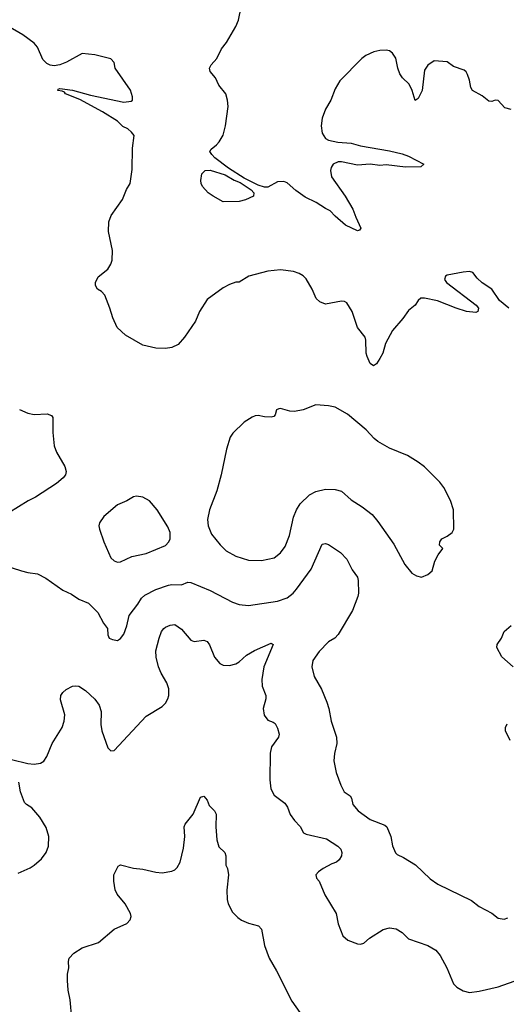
# Model space of a CAD drawing. Header units: inches. Extents: x 1934316 to 2140091, y 524953 to 667329.
# Tile 164 of 256: x 2036080 to 2039120, y 601422 to 607573. Entities that reach past the tile are written whole.
import ezdxf

# ---------------------------------------------------------------- set-up
doc = ezdxf.new("R2010")
doc.units = ezdxf.units.IN
doc.header["$MEASUREMENT"] = 0
doc.layers.add('C0630', color=7, linetype='Continuous')

msp = doc.modelspace()

# ---------------------------------------------------------------- linework, layer by layer
at = {"layer": 'C0630', "color": 5}
for points, elevation in [([(2039150, 607012), (2039110, 607022.9), (2039070, 607067.3), (2039050, 607069.6), (2039030, 607061.5), (2039010, 607064.1), (2038970, 607097.9), (2038909, 607130), (2038897.8, 607150), (2038890, 607195.1), (2038877.2, 607230), (2038870, 607247), (2038857.5, 607257.5), (2038790, 607280.9), (2038750, 607309.3), (2038670, 607315.1), (2038630, 607288.3), (2038610, 607256.9), (2038594.1, 607130), (2038570, 607081.1), (2038550, 607067.8), (2038531.4, 607130), (2038513.6, 607170), (2038472.5, 607210), (2038455.3, 607235.3), (2038442.8, 607270), (2038430, 607332.6), (2038410, 607363.5), (2038390, 607377.3), (2038370, 607382.3), (2038330, 607380.3), (2038292.3, 607372.3), (2038243, 607350), (2038216.4, 607330), (2038080.7, 607190), (2038050, 607141.2), (2038022.8, 607070), (2037990, 607013.3), (2037970, 606958), (2037963.8, 606910), (2037970, 606864), (2037990, 606830.4), (2038010, 606819.6), (2038067.1, 606807.1), (2038150, 606801.8), (2038210, 606784.9), (2038390, 606753.9), (2038470, 606734.7), (2038510, 606719.6), (2038604.6, 606670), (2038586.5, 606653.5), (2038490, 606650.5), (2038370, 606665.3), (2038330, 606662.7), (2038270, 606669.9), (2038190, 606664.5), (2038090, 606685), (2038070, 606684.9), (2038038.5, 606670), (2038026, 606650), (2038022.2, 606630), (2038027.3, 606590), (2038113.4, 606470), (2038162, 606390), (2038179, 606339), (2038210.5, 606270), (2038202.8, 606257.2), (2038190, 606252.7), (2038116.2, 606290), (2038050, 606346), (2038018.9, 606378.9), (2037990, 606392.4), (2037931.1, 606431.1), (2037864.4, 606464.4), (2037805.3, 606505.3), (2037750, 606554.3), (2037730, 606561.3), (2037690, 606559.7), (2037630, 606526.6), (2037610, 606526.9), (2037570, 606538.2), (2037482.6, 606582.6), (2037385.2, 606645.2), (2037298.4, 606710), (2037279.2, 606730), (2037268.3, 606750), (2037276.2, 606763.8), (2037309.6, 606790), (2037326, 606810), (2037350, 606850.8), (2037366.3, 606910), (2037381.6, 607030), (2037378.7, 607070), (2037367.8, 607110), (2037324.4, 607164.4), (2037303.1, 607210), (2037270.7, 607250), (2037266.3, 607270), (2037276.5, 607290), (2037311.9, 607330), (2037340.4, 607390), (2037371.3, 607430), (2037429.6, 607530), (2037446, 607570), (2037463.7, 607650)], 320), ([(2039135.3, 605770), (2039078, 605818), (2039029.4, 605889.4), (2038970, 605929.2), (2038938.4, 605958.4), (2038910, 605993.2), (2038890, 605999.3), (2038850, 605996), (2038750, 605976), (2038741, 605970), (2038734, 605950), (2038746, 605930), (2038930.8, 605790), (2038946, 605770), (2038942, 605750), (2038930, 605744), (2038870.4, 605749.6), (2038806.6, 605770), (2038690, 605816.4), (2038610, 605833.3), (2038586.7, 605833.3), (2038570, 605819), (2038550.4, 605789.7), (2038510, 605756), (2038473.7, 605706.3), (2038408.6, 605631.4), (2038365.5, 605550), (2038347.7, 605490), (2038330, 605455.3), (2038310, 605422), (2038290, 605409.3), (2038270, 605424), (2038250, 605468.7), (2038245.1, 605490), (2038243, 605570), (2038237.6, 605590), (2038189.7, 605650), (2038157.6, 605750), (2038123.3, 605803.3), (2038110, 605812.3), (2038090, 605815.1), (2037990, 605795.1), (2037954, 605810), (2037931.7, 605831.7), (2037906.6, 605890), (2037870, 605954), (2037850, 605973.2), (2037826.8, 605986.8), (2037790, 605999.3), (2037710, 606009.2), (2037630, 606001.2), (2037512, 605970), (2037450, 605934), (2037430, 605933.2), (2037390, 605919.3), (2037350, 605898), (2037250, 605825.2), (2037203, 605750), (2037177.1, 605690), (2037110, 605589.4), (2037070, 605542.9), (2037030, 605524.2), (2036990, 605518.3), (2036930, 605521.1), (2036850, 605539.7), (2036740.9, 605600.9), (2036689.6, 605650), (2036660.7, 605710), (2036643.7, 605770), (2036611.5, 605851.5), (2036590, 605874), (2036565.2, 605890), (2036552.9, 605912.9), (2036552.7, 605930), (2036570, 605966), (2036630, 606014.8), (2036650, 606046), (2036658.4, 606070), (2036659.6, 606130), (2036635.4, 606250), (2036636.9, 606310), (2036651.5, 606350), (2036722, 606450), (2036747.2, 606512.8), (2036769, 606550), (2036783.2, 606636.8), (2036785.2, 606770), (2036794, 606850), (2036779, 606870), (2036755.1, 606890), (2036724.5, 606904.5), (2036690, 606938.7), (2036596.6, 606996.6), (2036454.5, 607074.5), (2036365.2, 607110), (2036358.9, 607118.9), (2036345.6, 607125.6), (2036318, 607130), (2036320.4, 607139.6), (2036330, 607142), (2036410, 607132.2), (2036521.5, 607101.5), (2036730, 607056.4), (2036777, 607063), (2036784, 607070), (2036785.2, 607090), (2036772.9, 607132.9), (2036675.3, 607270), (2036670, 607306), (2036650, 607328), (2036550, 607354), (2036470, 607361.2), (2036372, 607308), (2036330, 607291.6), (2036294.7, 607285.3), (2036270, 607288.2), (2036250, 607298), (2036224.1, 607324.1), (2036190, 607401.2), (2036170, 607426), (2036098.3, 607478.3), (2036010, 607529.2)], 340), ([(2036078.4, 605138.4), (2036130, 605114.8), (2036170, 605106.8), (2036250.7, 605110.7), (2036279.1, 605099.1), (2036287.1, 605087.1), (2036285.8, 604994.2), (2036295.5, 604910), (2036310.6, 604870), (2036360.9, 604780.9), (2036370.6, 604750), (2036364.9, 604730), (2036350.6, 604710), (2036310, 604676.2), (2036178.8, 604590), (2036133, 604567), (2035950, 604454.5)], 340), ([(2035968.7, 604168.7), (2036090, 604130.5), (2036130, 604118.8), (2036190, 604110.7), (2036242.8, 604082.8), (2036350, 604008.2), (2036403.4, 603983.4), (2036450, 603952.4), (2036510, 603926.7), (2036568.2, 603870), (2036602.6, 603802.6), (2036627.7, 603770), (2036630.8, 603730), (2036638, 603710), (2036659.8, 603699.8), (2036690, 603694.8), (2036710, 603706.8), (2036730, 603734), (2036750, 603786), (2036763.5, 603850), (2036818.5, 603921.5), (2036841.1, 603958.9), (2036862, 603978), (2036930, 604013.1), (2037010, 604039.6), (2037030, 604043.7), (2037090, 604042.6), (2037130, 604059.5), (2037150, 604057), (2037270, 604007.4), (2037410, 603933.7), (2037450, 603919.5), (2037510, 603913.4), (2037690, 603939.6), (2037750, 603960.3), (2037787.8, 603990), (2037810, 604014.4), (2037900, 604140), (2037970, 604296), (2037990, 604301), (2038010, 604294.8), (2038085.1, 604245.1), (2038122.8, 604202.7), (2038156.2, 604136.2), (2038190, 604091), (2038194.9, 604070), (2038196.9, 603990), (2038192.9, 603970), (2038158.2, 603881.8), (2038070, 603732.7), (2038047.7, 603710), (2038010, 603685.6), (2037950, 603625.1), (2037910.4, 603570), (2037904.4, 603530), (2037918.9, 603470), (2037965.3, 603390), (2037998.7, 603310), (2038011.8, 603270), (2038024.9, 603190), (2038059.5, 603090), (2038061.3, 603050), (2038047.5, 602987.5), (2038043.4, 602943.4), (2038058, 602870), (2038085.5, 602790), (2038107.7, 602750), (2038144.9, 602724.9), (2038152.7, 602710), (2038160.5, 602670), (2038194, 602630), (2038270, 602577.1), (2038360.7, 602540.7), (2038373.4, 602530), (2038398.4, 602470), (2038410, 602411.3), (2038428.5, 602368.5), (2038438.5, 602358.5), (2038478.8, 602338.8), (2038552.1, 602292.1), (2038644.6, 602204.6), (2038692.1, 602172.1), (2038902.8, 602070), (2038950, 602033), (2039030, 601990.5), (2039070, 601959.1), (2039106.8, 601953.2), (2039130, 601962)], 340), ([(2036028.1, 602951.9), (2036130, 602926.2), (2036170, 602921.8), (2036210, 602928.4), (2036230, 602941.5), (2036250, 602970.4), (2036282.8, 603050), (2036344.2, 603150), (2036358.2, 603190), (2036361.8, 603230), (2036335.3, 603324.7), (2036337.4, 603350), (2036349.7, 603370), (2036370, 603388.5), (2036410, 603408.5), (2036430, 603412.2), (2036450, 603408.5), (2036490, 603382), (2036550, 603328), (2036576.8, 603290), (2036588.3, 603250), (2036586.5, 603170), (2036593.4, 603130), (2036630, 603024.7), (2036650, 603006), (2036670, 603006.8), (2036870, 603222), (2036970, 603281.7), (2036990, 603303.7), (2037005.6, 603330), (2037011.4, 603350), (2037011.9, 603391.9), (2036999, 603430), (2036962.9, 603490), (2036946.3, 603530), (2036931.6, 603590), (2036930.7, 603630), (2036951.6, 603710), (2036966.6, 603750), (2036979.6, 603770), (2036990, 603778.7), (2037019, 603790), (2037050, 603793.4), (2037090, 603764.4), (2037150, 603695.8), (2037170, 603688.5), (2037230, 603696.4), (2037250, 603688), (2037266.5, 603666.5), (2037297.6, 603590), (2037330, 603550.4), (2037350, 603541.1), (2037390, 603538.7), (2037430, 603548.9), (2037450, 603560.9), (2037497.1, 603602.9), (2037547.1, 603632.9), (2037650, 603678.4), (2037664, 603670), (2037604.6, 603530), (2037592.4, 603450), (2037595, 603410), (2037618.5, 603350), (2037618, 603330), (2037601.5, 603270), (2037607, 603227), (2037630, 603196.4), (2037664.2, 603184.2), (2037675.1, 603175.1), (2037690, 603147.3), (2037700.3, 603110), (2037695.8, 603090), (2037653.7, 603030), (2037644.4, 602990), (2037643.1, 602823.1), (2037648.8, 602768.8), (2037670, 602727.3), (2037737.3, 602677.3), (2037752.6, 602652.6), (2037770, 602607.7), (2037795.8, 602570), (2037831.5, 602531.5), (2037852.7, 602492.7), (2037870, 602484.8), (2037996, 602456), (2038068.2, 602410), (2038086.4, 602390), (2038092.2, 602370), (2038090.4, 602350), (2038076.5, 602323.5), (2038058.8, 602310), (2038030, 602299.8), (2037976.3, 602270), (2037946.8, 602250), (2037931, 602230), (2037934.8, 602210), (2037950.4, 602190.4), (2037986.6, 602106.6), (2038056.4, 601990), (2038070, 601924.7), (2038099.1, 601850), (2038130, 601823), (2038190, 601798.8), (2038210, 601797.3), (2038230, 601804), (2038265.7, 601834.3), (2038350, 601888.2), (2038390, 601899.3), (2038432.4, 601892.4), (2038470.2, 601870.2), (2038510, 601830.4), (2038629.1, 601789.1), (2038679.9, 601759.9), (2038706.3, 601726.3), (2038748.5, 601650), (2038790.3, 601550.3), (2038810, 601528.2), (2038850, 601504.9), (2038890, 601495.8), (2038950, 601503.7), (2039070, 601530.3), (2039170, 601566)], 320), ([(2039164, 603530), (2039092.1, 603592.1), (2039060.9, 603650), (2039062.7, 603670), (2039089.4, 603710), (2039106, 603750), (2039151.3, 603788.7)], 340), ([(2039145.2, 603070), (2039114.9, 603130), (2039114.1, 603150), (2039125.6, 603174.4)], 340), ([(2036070, 602241.1), (2036144.9, 602275.1), (2036170, 602290.3), (2036215.8, 602330), (2036245.7, 602370), (2036259.7, 602410), (2036262.4, 602470), (2036246, 602526), (2036205.1, 602590), (2036155.6, 602650), (2036121.7, 602670), (2036110, 602682.6), (2036085.1, 602750), (2036073.8, 602810)], 320), ([(2036406.1, 601333.9), (2036395.8, 601450), (2036382.2, 601510), (2036379.1, 601570), (2036378.9, 601610), (2036386, 601650), (2036384.7, 601690), (2036389.7, 601710.3), (2036418.3, 601741.7), (2036470, 601774.8), (2036571.7, 601808.3), (2036669.7, 601890.3), (2036750, 601927.3), (2036769.2, 601950), (2036776, 601970), (2036772.7, 601990), (2036738, 602050), (2036689.6, 602109.7), (2036675.9, 602135.9), (2036667.8, 602190), (2036668, 602230), (2036694.5, 602285.5), (2036710, 602292.7), (2036791.6, 602271.5), (2036850, 602266), (2036930, 602246.5), (2036970, 602243.2), (2037030, 602252.7), (2037050, 602262.6), (2037064.1, 602275.9), (2037081.5, 602310), (2037102.4, 602397.6), (2037111.8, 602470), (2037107.6, 602530), (2037112.9, 602547.1), (2037163.1, 602610), (2037210, 602714.8), (2037230, 602721), (2037250, 602698), (2037264.4, 602664.4), (2037297.1, 602630), (2037307.2, 602610), (2037306.2, 602530), (2037312.4, 602450), (2037324.8, 602404.8), (2037360.5, 602370), (2037368.2, 602350), (2037368.2, 602290), (2037378, 602270), (2037384.4, 602230), (2037373.8, 602133.8), (2037376.7, 602076.7), (2037383.1, 602050), (2037410, 601997.3), (2037443, 601963), (2037466.4, 601946.4), (2037508.9, 601928.9), (2037571.2, 601911.2), (2037590.3, 601890.3), (2037610.3, 601790), (2037638, 601710), (2037684.2, 601630), (2037780.9, 601440.9), (2037830.4, 601370)], 280)]:
    msp.add_lwpolyline(points, dxfattribs=dict(at, elevation=elevation))
for points, elevation in [([(2037350, 606435.1), (2037288, 606470), (2037258, 606490), (2037222.6, 606530), (2037213.3, 606550), (2037211.7, 606568.3), (2037217, 606610), (2037239, 606630), (2037270, 606633.6), (2037364.3, 606604.3), (2037420.4, 606570), (2037456.2, 606556.2), (2037525.5, 606510), (2037542, 606490), (2037540.7, 606470), (2037490, 606446.6), (2037450, 606436)], 320), ([(2037930, 605166), (2037850, 605135.1), (2037795.8, 605124.2), (2037767, 605127), (2037710, 605143.7), (2037698, 605142), (2037684.5, 605135.5), (2037676.3, 605103.7), (2037666.8, 605093.2), (2037650.5, 605089.5), (2037610, 605092), (2037570, 605099.5), (2037550, 605098), (2037531.3, 605090), (2037481.4, 605058.6), (2037410.5, 604989.5), (2037395.5, 604964.5), (2037372.4, 604890), (2037339.5, 604730), (2037311.5, 604630), (2037266.3, 604510), (2037252.4, 604450), (2037256.4, 604410), (2037278.9, 604358.9), (2037331.5, 604291.5), (2037370, 604254.9), (2037430, 604221.1), (2037510, 604196.5), (2037590, 604194.9), (2037670, 604211.7), (2037710, 604241.1), (2037739.2, 604280.8), (2037765.3, 604350), (2037790, 604464.9), (2037809.1, 604510.9), (2037832.1, 604547.9), (2037890, 604604.6), (2037930, 604624.6), (2037990, 604640.3), (2038050, 604638), (2038090, 604626.7), (2038150, 604573.4), (2038218.8, 604530), (2038281.1, 604481.1), (2038317.3, 604437.3), (2038416.5, 604296.5), (2038486.4, 604170), (2038530, 604114.8), (2038559.1, 604099.1), (2038590, 604090.8), (2038630, 604106.8), (2038656, 604130), (2038673.2, 604190), (2038694, 604230), (2038724, 604270), (2038702, 604290), (2038704, 604310), (2038717.2, 604330), (2038750, 604346.4), (2038782, 604370), (2038791.8, 604390), (2038789.3, 604510.7), (2038772, 604570), (2038729.5, 604649.5), (2038704.1, 604684.1), (2038610, 604779.3), (2038570, 604809.2), (2038502, 604850), (2038390, 604895.1), (2038318.3, 604938.3), (2038295.3, 604955.3), (2038245.2, 605010), (2038127.7, 605107.7), (2038051.4, 605151.4), (2038010, 605160.7)], 360), ([(2036810, 604597), (2036790, 604592), (2036750, 604566.6), (2036690, 604542.9), (2036604.9, 604470), (2036577.3, 604430), (2036574, 604410), (2036577.3, 604390), (2036604.9, 604310), (2036648.7, 604210), (2036670, 604192.7), (2036690, 604183.8), (2036710, 604186), (2036780.8, 604219.2), (2036870, 604238), (2036990, 604287.2), (2037011.8, 604310), (2037019.6, 604330), (2037019.6, 604370), (2037005.3, 604405.3), (2036937.6, 604510), (2036890, 604566.6), (2036849.6, 604589.6)], 360)]:
    msp.add_lwpolyline(points, close=True, dxfattribs=dict(at, elevation=elevation))

doc.saveas('drawing.dxf')
